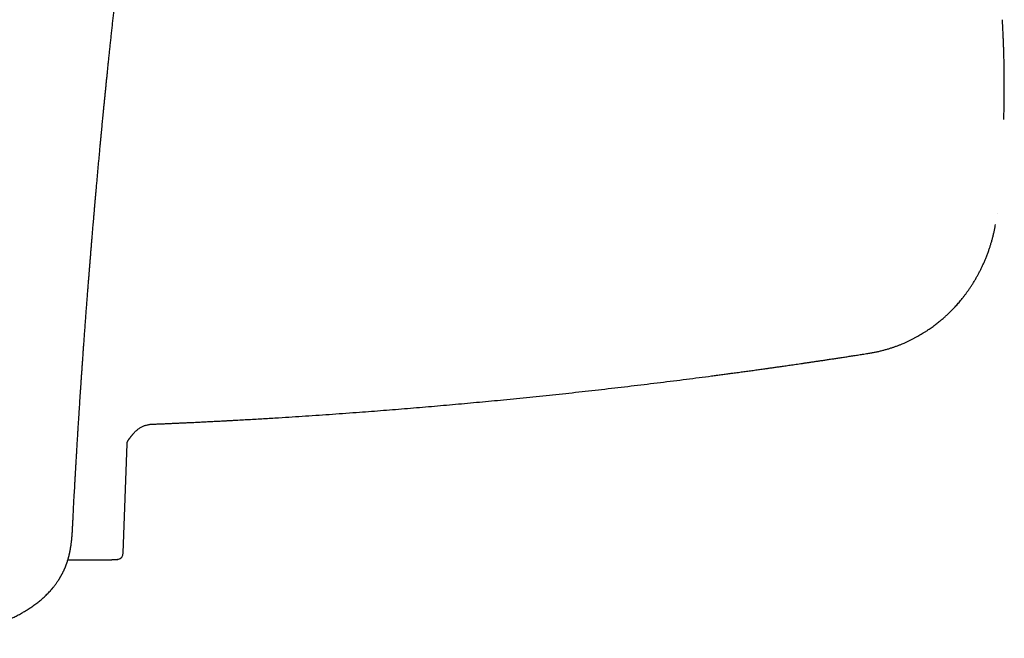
# Model space of a CAD drawing. Header units: millimetres. Extents: x 8 to 749, y 12 to 447.
# Tile 17 of 29: x 400 to 485, y 344 to 397. Entities that reach past the tile are written whole.
import ezdxf

# ---------------------------------------------------------------- set-up
doc = ezdxf.new("R2010")
doc.units = ezdxf.units.MM

msp = doc.modelspace()

# ---------------------------------------------------------------- linework, layer by layer
at = {"color": 7, "linetype": 'Continuous', "lineweight": 30}
for p, q in [((409.267, 350.965), (409.598, 360.309)), ((408.668, 350.387), (408.302, 350.387))]:
    msp.add_line(p, q, dxfattribs=at)
at = {"color": 7, "linetype": 'Continuous', "lineweight": 30, "flags": 128}
msp.add_lwpolyline([(484.074, 380.009), (484.075, 380.009), (484.073, 380.009), (484.068, 380.009), (484.068, 380.009)], dxfattribs=at)
at = {"color": 7, "linetype": 'Continuous', "lineweight": 30}
msp.add_arc((408.668, 350.987), 0.6, 284.43552, 357.98261, dxfattribs=at)
for points, knots in [([(389.607, 343.666), (389.615, 343.666), (389.747, 343.667), (390.001, 343.668), (390.367, 343.671), (390.723, 343.676), (391.07, 343.682), (391.408, 343.69), (391.738, 343.7), (392.063, 343.713), (392.383, 343.729), (392.698, 343.748), (393.004, 343.769), (393.303, 343.793), (393.594, 343.82), (393.878, 343.849), (394.153, 343.88), (394.42, 343.914), (394.68, 343.949), (394.932, 343.987), (395.175, 344.026), (395.411, 344.066), (395.638, 344.108), (395.865, 344.152), (396.09, 344.198), (396.313, 344.247), (396.526, 344.295), (396.73, 344.345), (396.925, 344.394), (397.111, 344.443), (397.289, 344.492), (397.457, 344.54), (397.615, 344.587), (397.765, 344.632), (397.904, 344.676), (398.035, 344.719), (398.158, 344.76), (398.273, 344.799), (398.38, 344.836), (398.477, 344.871), (398.565, 344.903), (398.642, 344.932), (398.705, 344.956), (398.756, 344.975), (398.795, 344.99), (398.829, 345.003), (398.857, 345.014), (398.88, 345.023), (398.898, 345.03), (398.911, 345.035), (398.922, 345.039), (398.935, 345.045), (398.952, 345.051), (398.976, 345.061), (399.006, 345.073), (399.044, 345.088), (399.088, 345.106), (399.141, 345.128), (399.201, 345.153), (399.267, 345.181), (399.337, 345.211), (399.408, 345.242), (399.48, 345.274), (399.569, 345.314), (399.676, 345.362), (399.799, 345.42), (399.942, 345.489), (400.104, 345.57), (400.287, 345.664), (400.475, 345.766), (400.655, 345.867), (400.827, 345.967), (400.986, 346.063), (401.144, 346.162), (401.296, 346.261), (401.456, 346.369), (401.622, 346.486), (401.793, 346.612), (401.953, 346.734), (402.101, 346.853), (402.238, 346.967), (402.367, 347.079), (402.487, 347.187), (402.611, 347.303), (402.74, 347.429), (402.877, 347.568), (402.979, 347.679), (403.052, 347.759), (403.093, 347.805), (403.13, 347.848), (403.161, 347.884), (403.182, 347.909), (403.194, 347.923), (403.201, 347.932), (403.211, 347.942), (403.224, 347.958), (403.241, 347.978), (403.262, 348.004), (403.299, 348.05), (403.351, 348.114), (403.419, 348.203), (403.489, 348.295), (403.558, 348.391), (403.62, 348.479), (403.675, 348.561), (403.724, 348.635), (403.766, 348.7), (403.801, 348.756), (403.83, 348.804), (403.855, 348.845), (403.876, 348.881), (403.893, 348.909), (403.906, 348.932), (403.919, 348.953), (403.932, 348.977), (403.949, 349.006), (403.967, 349.038), (403.985, 349.072), (404.004, 349.107), (404.026, 349.147), (404.051, 349.194), (404.079, 349.249), (404.109, 349.308), (404.142, 349.375), (404.174, 349.442), (404.205, 349.509), (404.234, 349.574), (404.263, 349.639), (404.29, 349.702), (404.314, 349.76), (404.335, 349.813), (404.353, 349.858), (404.367, 349.894), (404.377, 349.921), (404.386, 349.945), (404.396, 349.971), (404.409, 350.005), (404.424, 350.048), (404.452, 350.126), (404.49, 350.24), (404.528, 350.361), (404.557, 350.459), (404.577, 350.529), (404.596, 350.598), (404.614, 350.666), (404.631, 350.732), (404.646, 350.797), (404.661, 350.859), (404.673, 350.912), (404.683, 350.955), (404.689, 350.986), (404.695, 351.014), (404.701, 351.043), (404.708, 351.077), (404.716, 351.116), (404.725, 351.16), (404.734, 351.206), (404.743, 351.253), (404.751, 351.301), (404.76, 351.349), (404.774, 351.435), (404.794, 351.557), (404.816, 351.713), (404.833, 351.844), (404.845, 351.95), (404.854, 352.032), (404.862, 352.11), (404.869, 352.181), (404.875, 352.246), (404.881, 352.305), (404.885, 352.357), (404.889, 352.404), (404.892, 352.443), (404.894, 352.475), (404.896, 352.499), (404.898, 352.521), (404.9, 352.544), (404.902, 352.571), (404.904, 352.605), (404.907, 352.645), (404.91, 352.694), (404.914, 352.75), (404.919, 352.841), (404.927, 352.969), (404.936, 353.132), (404.944, 353.301), (404.952, 353.473), (404.961, 353.65), (404.97, 353.833), (404.98, 354.022), (404.989, 354.216), (405, 354.415), (405.026, 354.921), (405.063, 355.622), (405.1, 356.29), (405.118, 356.622), (405.124, 356.725), (405.13, 356.826), (405.135, 356.923), (405.14, 357.014), (405.145, 357.098), (405.149, 357.175), (405.153, 357.245), (405.157, 357.309), (405.16, 357.366), (405.163, 357.416), (405.165, 357.46), (405.167, 357.5), (405.169, 357.533), (405.171, 357.561), (405.173, 357.595), (405.175, 357.639), (405.178, 357.696), (405.182, 357.761), (405.186, 357.834), (405.191, 357.915), (405.196, 358.003), (405.201, 358.095), (405.207, 358.19), (405.212, 358.286), (405.218, 358.384), (405.229, 358.571), (405.245, 358.852), (405.267, 359.228), (405.29, 359.614), (405.314, 360.009), (405.338, 360.413), (405.363, 360.827), (405.385, 361.168), (405.401, 361.436), (405.413, 361.627), (405.425, 361.819), (405.437, 362.014), (405.45, 362.212), (405.463, 362.415), (405.476, 362.631), (405.491, 362.861), (405.507, 363.106), (405.523, 363.359), (405.54, 363.619), (405.558, 363.888), (405.576, 364.166), (405.595, 364.453), (405.614, 364.747), (405.635, 365.05), (405.655, 365.36), (405.677, 365.678), (405.699, 366.004), (405.722, 366.344), (405.747, 366.697), (405.772, 367.064), (405.799, 367.439), (405.826, 367.823), (405.854, 368.216), (405.882, 368.617), (405.912, 369.027), (405.942, 369.446), (405.973, 369.873), (406.005, 370.309), (406.038, 370.753), (406.066, 371.12), (406.087, 371.406), (406.103, 371.61), (406.118, 371.815), (406.134, 372.021), (406.15, 372.227), (406.166, 372.439), (406.183, 372.657), (406.2, 372.879), (406.216, 373.093), (406.233, 373.304), (406.249, 373.512), (406.265, 373.715), (406.28, 373.91), (406.294, 374.094), (406.308, 374.27), (406.321, 374.433), (406.333, 374.584), (406.344, 374.724), (406.355, 374.855), (406.364, 374.978), (406.373, 375.092), (406.382, 375.199), (406.39, 375.296), (406.397, 375.386), (406.403, 375.467), (406.409, 375.539), (406.414, 375.603), (406.419, 375.658), (406.423, 375.705), (406.426, 375.743), (406.428, 375.775), (406.431, 375.805), (406.434, 375.84), (406.437, 375.88), (406.44, 375.924), (406.445, 375.977), (406.45, 376.039), (406.455, 376.11), (406.462, 376.188), (406.471, 376.296), (406.482, 376.434), (406.496, 376.603), (406.51, 376.782), (406.525, 376.966), (406.541, 377.156), (406.557, 377.351), (406.574, 377.555), (406.591, 377.766), (406.61, 377.986), (406.629, 378.214), (406.649, 378.45), (406.67, 378.699), (406.692, 378.96), (406.715, 379.234), (406.739, 379.516), (406.764, 379.808), (406.79, 380.109), (406.817, 380.419), (406.844, 380.735), (406.872, 381.054), (406.9, 381.371), (406.927, 381.684), (406.954, 381.993), (406.987, 382.356), (407.024, 382.769), (407.065, 383.233), (407.106, 383.683), (407.146, 384.12), (407.185, 384.545), (407.223, 384.96), (407.261, 385.367), (407.298, 385.765), (407.334, 386.155), (407.368, 386.509), (407.398, 386.829), (407.425, 387.116), (407.452, 387.398), (407.479, 387.675), (407.505, 387.946), (407.531, 388.211), (407.557, 388.485), (407.585, 388.77), (407.615, 389.072), (407.645, 389.383), (407.677, 389.702), (407.709, 390.029), (407.742, 390.364), (407.777, 390.707), (407.813, 391.065), (407.85, 391.437), (407.89, 391.823), (407.93, 392.218), (407.972, 392.623), (408.015, 393.036), (408.059, 393.459), (408.104, 393.891), (408.151, 394.331), (408.199, 394.781), (408.248, 395.239), (408.299, 395.707), (408.35, 396.175), (408.402, 396.641), (408.453, 397.107), (408.506, 397.581), (408.561, 398.063), (408.609, 398.482), (408.649, 398.833), (408.681, 399.111), (408.712, 399.38), (408.742, 399.639), (408.772, 399.89), (408.8, 400.133), (408.827, 400.36), (408.852, 400.573), (408.876, 400.771), (408.898, 400.962), (408.92, 401.146), (408.942, 401.323), (408.962, 401.493), (408.982, 401.657), (409.001, 401.815), (409.019, 401.965), (409.037, 402.107), (409.053, 402.241), (409.069, 402.368), (409.084, 402.49), (409.098, 402.608), (409.112, 402.72), (409.125, 402.822), (409.136, 402.915), (409.147, 402.997), (409.155, 403.069), (409.163, 403.13), (409.169, 403.176), (409.173, 403.208), (409.175, 403.228), (409.178, 403.247), (409.18, 403.267), (409.183, 403.291), (409.187, 403.322), (409.192, 403.361), (409.198, 403.407), (409.204, 403.458), (409.211, 403.515), (409.219, 403.576), (409.227, 403.641), (409.237, 403.72), (409.249, 403.814), (409.263, 403.926), (409.279, 404.045), (409.294, 404.162), (409.308, 404.276), (409.322, 404.386), (409.337, 404.502), (409.353, 404.626), (409.37, 404.758), (409.389, 404.899), (409.408, 405.047), (409.429, 405.203), (409.45, 405.366), (409.473, 405.537), (409.49, 405.669), (409.502, 405.758), (409.508, 405.8), (409.513, 405.837), (409.517, 405.867), (409.52, 405.889), (409.522, 405.905), (409.523, 405.915), (409.525, 405.926), (409.526, 405.937), (409.529, 405.957), (409.533, 405.988), (409.539, 406.033), (409.546, 406.085), (409.56, 406.188), (409.58, 406.338), (409.603, 406.501), (409.62, 406.631), (409.634, 406.728), (409.647, 406.826), (409.658, 406.905), (409.666, 406.961), (409.67, 406.994), (409.674, 407.02), (409.677, 407.039), (409.678, 407.053), (409.68, 407.064), (409.682, 407.078), (409.685, 407.099), (409.689, 407.13), (409.695, 407.172), (409.702, 407.222), (409.71, 407.279), (409.718, 407.338), (409.728, 407.406), (409.738, 407.481), (409.75, 407.563), (409.76, 407.638), (409.77, 407.71), (409.78, 407.78), (409.788, 407.837), (409.795, 407.883), (409.8, 407.918), (409.805, 407.952), (409.81, 407.986), (409.814, 408.017), (409.818, 408.043), (409.821, 408.064), (409.823, 408.08), (409.825, 408.095), (409.828, 408.114), (409.831, 408.139), (409.836, 408.171), (409.842, 408.211), (409.848, 408.258), (409.859, 408.333), (409.873, 408.431), (409.89, 408.551), (409.904, 408.648), (409.915, 408.724), (409.923, 408.777), (409.93, 408.823), (409.936, 408.863), (409.941, 408.902), (409.947, 408.944), (409.955, 408.995), (409.963, 409.052), (409.972, 409.115), (409.982, 409.179), (409.991, 409.244), (410.001, 409.309), (410.011, 409.375), (410.02, 409.441), (410.03, 409.506), (410.039, 409.569), (410.047, 409.622), (410.053, 409.663), (410.057, 409.69), (410.06, 409.71), (410.063, 409.727), (410.065, 409.744), (410.069, 409.768), (410.073, 409.798), (410.079, 409.836), (410.085, 409.881), (410.093, 409.93), (410.101, 409.983), (410.109, 410.04), (410.118, 410.099), (410.126, 410.15), (410.132, 410.193), (410.137, 410.226), (410.142, 410.259), (410.147, 410.288), (410.15, 410.312), (410.153, 410.331), (410.156, 410.349), (410.159, 410.371), (410.164, 410.401), (410.169, 410.438), (410.177, 410.488), (410.186, 410.547), (410.196, 410.612), (410.205, 410.671), (410.213, 410.723), (410.22, 410.77), (410.227, 410.811), (410.232, 410.847), (410.237, 410.878), (410.242, 410.909), (410.247, 410.944), (410.255, 410.997), (410.266, 411.064), (410.278, 411.142), (410.29, 411.216), (410.3, 411.28), (410.309, 411.337), (410.317, 411.39), (410.326, 411.446), (410.336, 411.508), (410.347, 411.574), (410.358, 411.64), (410.368, 411.703), (410.378, 411.766), (410.389, 411.833), (410.399, 411.891), (410.407, 411.938), (410.412, 411.971), (410.417, 412.002), (410.422, 412.029), (410.427, 412.057), (410.432, 412.091), (410.44, 412.134), (410.448, 412.181), (410.456, 412.228), (410.462, 412.266), (410.468, 412.297), (410.472, 412.324), (410.477, 412.353), (410.483, 412.386), (410.489, 412.422), (410.496, 412.459), (410.503, 412.499), (410.511, 412.543), (410.519, 412.588), (410.527, 412.631), (410.534, 412.672), (410.541, 412.708), (410.546, 412.74), (410.552, 412.772), (410.559, 412.81), (410.567, 412.854), (410.578, 412.91), (410.591, 412.978), (410.606, 413.058), (410.622, 413.145), (410.641, 413.242), (410.661, 413.342), (410.681, 413.442), (410.7, 413.538), (410.717, 413.619), (410.731, 413.684), (410.74, 413.728), (410.749, 413.77), (410.758, 413.811), (410.765, 413.845), (410.772, 413.875), (410.777, 413.9), (410.782, 413.923), (410.786, 413.942), (410.79, 413.957), (410.793, 413.971), (410.796, 413.988), (410.801, 414.008), (410.806, 414.031), (410.811, 414.053), (410.816, 414.073), (410.819, 414.09), (410.823, 414.107), (410.828, 414.127), (410.834, 414.153), (410.84, 414.181), (410.847, 414.21), (410.854, 414.241), (410.861, 414.27), (410.869, 414.303), (410.877, 414.336), (410.886, 414.371), (410.894, 414.404), (410.902, 414.439), (410.91, 414.471), (410.917, 414.498), (410.922, 414.519), (410.926, 414.535), (410.93, 414.55), (410.933, 414.563), (410.936, 414.574), (410.939, 414.587), (410.943, 414.599), (410.946, 414.611), (410.948, 414.621), (410.952, 414.633), (410.955, 414.647), (410.959, 414.661), (410.962, 414.674), (410.966, 414.688), (410.97, 414.704), (410.975, 414.721), (410.979, 414.737), (410.985, 414.756), (410.99, 414.775), (410.995, 414.794), (410.999, 414.809), (411.003, 414.822), (411.006, 414.831), (411.009, 414.842), (411.012, 414.852), (411.015, 414.862), (411.017, 414.87), (411.021, 414.882), (411.024, 414.895), (411.028, 414.907), (411.031, 414.916), (411.033, 414.923), (411.034, 414.927), (411.035, 414.929), (411.035, 414.929), (411.035, 414.929)], [0, 0, 0, 0, 0.000239, 0.004186, 0.008055, 0.011845, 0.015491, 0.019062, 0.022557, 0.025976, 0.029386, 0.032717, 0.035969, 0.039141, 0.042233, 0.045247, 0.04818, 0.051034, 0.053808, 0.056502, 0.059116, 0.06165, 0.064104, 0.066477, 0.068996, 0.071417, 0.073742, 0.07597, 0.078102, 0.080161, 0.082122, 0.083984, 0.085746, 0.08741, 0.088974, 0.090439, 0.091804, 0.093127, 0.094341, 0.095446, 0.096441, 0.097327, 0.098104, 0.098615, 0.099064, 0.099451, 0.099778, 0.100042, 0.100245, 0.100387, 0.100496, 0.100637, 0.10083, 0.101101, 0.101453, 0.101886, 0.102399, 0.102994, 0.103711, 0.104499, 0.105311, 0.106144, 0.106998, 0.107873, 0.109292, 0.110764, 0.112288, 0.114412, 0.116631, 0.118945, 0.121354, 0.123351, 0.125407, 0.127445, 0.129425, 0.131348, 0.133778, 0.136109, 0.13834, 0.140413, 0.142392, 0.144277, 0.146068, 0.147767, 0.14995, 0.152128, 0.154302, 0.155031, 0.155757, 0.156407, 0.156947, 0.157377, 0.157489, 0.157593, 0.157745, 0.157972, 0.158274, 0.15865, 0.159091, 0.160295, 0.161439, 0.162892, 0.164236, 0.16547, 0.166596, 0.167612, 0.16852, 0.169253, 0.169899, 0.170458, 0.17093, 0.171315, 0.171614, 0.171842, 0.172159, 0.17256, 0.172993, 0.173438, 0.173895, 0.174364, 0.175042, 0.175744, 0.176498, 0.177358, 0.178326, 0.179105, 0.179942, 0.180838, 0.181582, 0.182354, 0.183043, 0.183601, 0.184049, 0.184387, 0.184642, 0.184932, 0.185387, 0.185926, 0.186544, 0.188305, 0.190171, 0.191038, 0.191913, 0.192768, 0.193601, 0.194414, 0.195206, 0.195977, 0.196695, 0.197147, 0.197533, 0.197854, 0.19816, 0.198575, 0.199107, 0.199606, 0.200176, 0.200766, 0.20135, 0.201928, 0.202498, 0.204481, 0.206379, 0.208191, 0.209236, 0.210246, 0.211186, 0.212053, 0.212846, 0.213554, 0.214191, 0.214757, 0.215253, 0.215615, 0.215911, 0.216149, 0.21642, 0.216747, 0.21713, 0.217652, 0.21825, 0.218926, 0.219679, 0.22161, 0.223617, 0.225701, 0.227804, 0.22998, 0.232228, 0.234548, 0.236941, 0.239406, 0.241908, 0.255614, 0.265329, 0.266598, 0.267866, 0.269131, 0.270335, 0.271455, 0.27249, 0.273442, 0.274309, 0.275092, 0.27579, 0.276404, 0.276934, 0.277451, 0.277851, 0.27816, 0.2785, 0.279098, 0.279796, 0.280596, 0.281496, 0.282497, 0.283599, 0.28473, 0.285911, 0.2871, 0.288298, 0.289504, 0.294026, 0.298663, 0.303415, 0.30828, 0.31326, 0.318354, 0.323562, 0.325889, 0.328239, 0.330611, 0.333005, 0.335429, 0.337926, 0.3405, 0.343422, 0.346438, 0.349548, 0.352753, 0.356052, 0.359489, 0.363022, 0.366652, 0.370378, 0.374201, 0.378121, 0.382138, 0.386252, 0.390665, 0.395184, 0.399809, 0.404541, 0.409379, 0.414323, 0.419373, 0.42453, 0.429792, 0.435161, 0.440636, 0.446217, 0.448706, 0.451216, 0.453747, 0.456298, 0.458848, 0.46133, 0.464165, 0.466899, 0.469535, 0.472071, 0.474697, 0.477208, 0.479602, 0.481881, 0.484044, 0.48609, 0.487913, 0.489634, 0.491251, 0.492765, 0.494175, 0.495483, 0.496687, 0.497789, 0.498787, 0.499682, 0.500461, 0.50114, 0.50172, 0.5022, 0.502537, 0.502905, 0.503333, 0.503822, 0.504371, 0.50498, 0.505775, 0.506654, 0.507617, 0.508662, 0.510637, 0.512724, 0.514921, 0.517229, 0.519534, 0.521941, 0.524448, 0.527056, 0.529765, 0.532575, 0.535486, 0.538498, 0.541761, 0.545136, 0.548621, 0.552216, 0.555923, 0.55974, 0.563668, 0.56762, 0.571525, 0.575385, 0.579198, 0.582965, 0.588791, 0.594502, 0.6001, 0.605441, 0.610675, 0.6158, 0.620816, 0.625724, 0.630524, 0.635215, 0.638825, 0.642367, 0.645843, 0.649252, 0.652594, 0.655869, 0.659081, 0.662706, 0.666433, 0.670262, 0.674193, 0.678226, 0.68236, 0.686597, 0.690935, 0.69559, 0.700356, 0.705234, 0.710224, 0.715326, 0.72054, 0.725865, 0.731302, 0.736852, 0.742513, 0.748286, 0.754171, 0.759822, 0.765572, 0.771422, 0.777371, 0.78342, 0.786957, 0.790385, 0.793703, 0.796913, 0.800013, 0.803005, 0.805887, 0.808433, 0.810887, 0.81325, 0.815521, 0.8177, 0.819787, 0.821834, 0.823785, 0.825639, 0.827396, 0.829056, 0.83062, 0.832088, 0.83359, 0.834976, 0.836244, 0.837396, 0.838431, 0.839291, 0.840049, 0.840706, 0.84098, 0.841232, 0.84146, 0.841684, 0.841969, 0.842366, 0.842846, 0.84341, 0.844058, 0.844766, 0.84552, 0.846321, 0.847169, 0.848458, 0.849842, 0.85132, 0.852893, 0.854196, 0.855556, 0.856994, 0.858523, 0.860177, 0.861926, 0.863769, 0.865708, 0.867741, 0.869869, 0.872091, 0.872652, 0.873195, 0.873657, 0.874034, 0.874325, 0.874495, 0.874614, 0.874732, 0.874874, 0.875038, 0.875488, 0.876051, 0.876726, 0.87743, 0.879912, 0.882345, 0.883559, 0.884781, 0.886011, 0.887245, 0.887731, 0.888137, 0.888464, 0.888712, 0.888852, 0.888976, 0.889148, 0.889369, 0.889786, 0.890309, 0.89094, 0.891676, 0.892433, 0.893162, 0.894252, 0.895272, 0.896224, 0.897107, 0.897968, 0.898853, 0.899279, 0.89971, 0.900147, 0.900587, 0.900978, 0.901316, 0.901575, 0.901754, 0.901927, 0.902161, 0.902454, 0.902876, 0.903381, 0.903968, 0.90463, 0.906197, 0.907698, 0.909135, 0.909888, 0.910564, 0.911144, 0.911629, 0.912076, 0.912606, 0.91322, 0.913987, 0.914782, 0.915589, 0.916409, 0.917241, 0.918079, 0.918907, 0.919723, 0.920527, 0.921313, 0.921747, 0.922084, 0.922325, 0.922499, 0.922715, 0.922987, 0.92339, 0.923873, 0.924438, 0.925071, 0.925745, 0.926458, 0.927211, 0.928002, 0.928414, 0.928837, 0.929263, 0.929636, 0.929942, 0.930179, 0.930356, 0.930642, 0.931018, 0.931484, 0.93204, 0.932935, 0.933755, 0.934499, 0.935167, 0.935759, 0.936286, 0.936732, 0.937127, 0.937483, 0.937921, 0.938473, 0.939504, 0.940509, 0.941467, 0.942337, 0.942979, 0.943661, 0.944386, 0.94514, 0.946067, 0.94695, 0.947732, 0.948532, 0.949416, 0.950346, 0.950816, 0.951279, 0.951681, 0.952015, 0.952355, 0.952803, 0.953354, 0.954078, 0.954695, 0.955206, 0.95561, 0.955939, 0.95632, 0.956763, 0.957278, 0.957755, 0.958298, 0.958903, 0.959519, 0.960139, 0.960702, 0.961192, 0.961619, 0.962011, 0.96255, 0.96319, 0.963831, 0.964906, 0.966042, 0.967196, 0.96861, 0.970212, 0.971561, 0.972959, 0.974475, 0.975196, 0.975881, 0.976488, 0.977114, 0.977758, 0.978128, 0.978514, 0.978896, 0.979212, 0.97941, 0.979597, 0.979861, 0.980205, 0.980589, 0.980945, 0.98127, 0.981539, 0.981752, 0.982095, 0.982548, 0.982992, 0.983499, 0.984, 0.984526, 0.985005, 0.985667, 0.986217, 0.986869, 0.987431, 0.988081, 0.988639, 0.988912, 0.989246, 0.989548, 0.989785, 0.989984, 0.99023, 0.990508, 0.990731, 0.990911, 0.991131, 0.991446, 0.991751, 0.991995, 0.99223, 0.99268, 0.993001, 0.993331, 0.993772, 0.994276, 0.994667, 0.995156, 0.995423, 0.995647, 0.995932, 0.996279, 0.996547, 0.996796, 0.997099, 0.997683, 0.998175, 0.99865, 0.999044, 0.999469, 0.999863, 1, 1, 1, 1]), ([(484.637, 388.052), (484.638, 388.059), (484.64, 388.134), (484.644, 388.277), (484.649, 388.483), (484.654, 388.692), (484.659, 388.907), (484.663, 389.128), (484.667, 389.374), (484.671, 389.647), (484.674, 389.947), (484.677, 390.257), (484.679, 390.576), (484.679, 390.905), (484.679, 391.243), (484.677, 391.565), (484.675, 391.87), (484.671, 392.156), (484.667, 392.445), (484.662, 392.734), (484.657, 393.019), (484.65, 393.298), (484.643, 393.599), (484.633, 393.921), (484.622, 394.263), (484.611, 394.594), (484.598, 394.914), (484.585, 395.224), (484.572, 395.509), (484.56, 395.768), (484.55, 395.959), (484.543, 396.097), (484.538, 396.186), (484.534, 396.27), (484.53, 396.351), (484.526, 396.428), (484.522, 396.499), (484.52, 396.543), (484.519, 396.563)], [0, 0, 0, 0, 0.002418, 0.026536, 0.050426, 0.074952, 0.100208, 0.126193, 0.152907, 0.187036, 0.222286, 0.258658, 0.296151, 0.334766, 0.374503, 0.415363, 0.448255, 0.481842, 0.516114, 0.550246, 0.583677, 0.616405, 0.648432, 0.689811, 0.729956, 0.768869, 0.806549, 0.842996, 0.87821, 0.906837, 0.934593, 0.945259, 0.955788, 0.96579, 0.974978, 0.984433, 0.992842, 1, 1, 1, 1]), ([(473.096, 368.047), (473.2, 368.065), (473.406, 368.098), (473.71, 368.159), (474.007, 368.225), (474.296, 368.297), (474.577, 368.374), (474.845, 368.454), (475.101, 368.537), (475.344, 368.622), (475.581, 368.71), (475.812, 368.8), (476.043, 368.896), (476.276, 368.998), (476.51, 369.107), (476.735, 369.217), (476.952, 369.328), (477.162, 369.44), (477.363, 369.553), (477.557, 369.666), (477.752, 369.784), (477.947, 369.907), (478.141, 370.035), (478.326, 370.161), (478.502, 370.285), (478.669, 370.407), (478.825, 370.525), (478.973, 370.64), (479.113, 370.752), (479.246, 370.862), (479.372, 370.968), (479.491, 371.071), (479.602, 371.17), (479.709, 371.267), (479.815, 371.365), (479.924, 371.469), (480.038, 371.579), (480.156, 371.697), (480.279, 371.823), (480.406, 371.956), (480.537, 372.098), (480.671, 372.247), (480.807, 372.404), (480.945, 372.568), (481.086, 372.74), (481.23, 372.923), (481.376, 373.116), (481.525, 373.32), (481.675, 373.533), (481.826, 373.757), (481.976, 373.99), (482.126, 374.234), (482.27, 374.479), (482.407, 374.724), (482.538, 374.968), (482.667, 375.221), (482.793, 375.482), (482.916, 375.75), (483.036, 376.026), (483.151, 376.308), (483.263, 376.599), (483.364, 376.883), (483.457, 377.159), (483.54, 377.426), (483.62, 377.699), (483.696, 377.979), (483.767, 378.264), (483.832, 378.55), (483.887, 378.818), (483.918, 378.99), (483.932, 379.068)], [0, 0, 0, 0, 0.019186, 0.037987, 0.056409, 0.074452, 0.092122, 0.109421, 0.125393, 0.141039, 0.15636, 0.171358, 0.186033, 0.202032, 0.217632, 0.232834, 0.247639, 0.262048, 0.276062, 0.289681, 0.302906, 0.317506, 0.331595, 0.345174, 0.358242, 0.370801, 0.38264, 0.393987, 0.404844, 0.415211, 0.425284, 0.434847, 0.4439, 0.452443, 0.461035, 0.47015, 0.479787, 0.489925, 0.500584, 0.511763, 0.523463, 0.535684, 0.548189, 0.561191, 0.574689, 0.588682, 0.603473, 0.61878, 0.634603, 0.650943, 0.667799, 0.685172, 0.703062, 0.719437, 0.736222, 0.753419, 0.771027, 0.789046, 0.807145, 0.825642, 0.844538, 0.863832, 0.880517, 0.897489, 0.91475, 0.932299, 0.950138, 0.968268, 0.985628, 1, 1, 1, 1]), ([(411.706, 361.976), (411.709, 361.977), (411.837, 361.982), (412.085, 361.992), (412.449, 362.008), (412.803, 362.023), (413.147, 362.038), (413.48, 362.053), (413.802, 362.068), (414.116, 362.082), (414.423, 362.096), (414.724, 362.11), (415.018, 362.124), (415.303, 362.138), (415.579, 362.151), (415.846, 362.164), (416.105, 362.177), (416.354, 362.19), (416.595, 362.202), (416.826, 362.214), (417.049, 362.225), (417.263, 362.236), (417.468, 362.247), (417.665, 362.257), (417.847, 362.267), (418.017, 362.276), (418.174, 362.284), (418.326, 362.292), (418.476, 362.3), (418.627, 362.308), (418.933, 362.325), (419.397, 362.351), (420.02, 362.386), (420.649, 362.422), (421.285, 362.459), (421.926, 362.498), (423.124, 362.571), (424.877, 362.683), (427.182, 362.84), (429.405, 363.001), (431.544, 363.164), (433.601, 363.329), (435.657, 363.502), (437.712, 363.683), (439.766, 363.872), (441.882, 364.074), (444.06, 364.291), (446.298, 364.524), (448.536, 364.766), (450.773, 365.017), (453.008, 365.278), (455.242, 365.548), (457.45, 365.824), (459.054, 366.031), (460.055, 366.163), (460.477, 366.219), (460.897, 366.275), (461.337, 366.334), (461.794, 366.395), (462.267, 366.46), (462.73, 366.523), (463.182, 366.585), (463.624, 366.646), (463.96, 366.693), (464.194, 366.726), (464.335, 366.746), (464.482, 366.766), (464.638, 366.788), (464.802, 366.811), (464.97, 366.835), (465.142, 366.859), (465.319, 366.885), (465.502, 366.911), (465.693, 366.938), (465.899, 366.967), (466.12, 366.999), (466.358, 367.033), (466.605, 367.069), (466.861, 367.106), (467.126, 367.144), (467.399, 367.184), (467.681, 367.226), (467.973, 367.268), (468.273, 367.313), (468.581, 367.358), (468.899, 367.405), (469.226, 367.454), (469.561, 367.505), (469.906, 367.556), (470.259, 367.61), (470.627, 367.666), (471.01, 367.724), (471.408, 367.785), (471.817, 367.848), (472.235, 367.913), (472.662, 367.979), (472.95, 368.025), (473.096, 368.047)], [0, 0, 0, 0, 0.00017, 0.006206, 0.012098, 0.017847, 0.023452, 0.028818, 0.034045, 0.039135, 0.044086, 0.048996, 0.053762, 0.058384, 0.062862, 0.067196, 0.071387, 0.075434, 0.079337, 0.083096, 0.086711, 0.090183, 0.093511, 0.096695, 0.099735, 0.102396, 0.104936, 0.107378, 0.109816, 0.11226, 0.11471, 0.124718, 0.134828, 0.145042, 0.155358, 0.165777, 0.176259, 0.213696, 0.251132, 0.288569, 0.321994, 0.35542, 0.388845, 0.422271, 0.455696, 0.489121, 0.525585, 0.562049, 0.598512, 0.634976, 0.67144, 0.707903, 0.744367, 0.779586, 0.786505, 0.793423, 0.800311, 0.807085, 0.814992, 0.822729, 0.830296, 0.837692, 0.844918, 0.851973, 0.854159, 0.856444, 0.858859, 0.861407, 0.864085, 0.866895, 0.869664, 0.872551, 0.875554, 0.878673, 0.88191, 0.88566, 0.889556, 0.893596, 0.897783, 0.902115, 0.906592, 0.911215, 0.915984, 0.920898, 0.925957, 0.931162, 0.936513, 0.942009, 0.947651, 0.953438, 0.959371, 0.965743, 0.972275, 0.978966, 0.985817, 0.992829, 1, 1, 1, 1]), ([(410.331, 361.377), (410.363, 361.407), (410.426, 361.466), (410.528, 361.548), (410.633, 361.623), (410.742, 361.692), (410.854, 361.753), (410.97, 361.807), (411.089, 361.855), (411.21, 361.894), (411.334, 361.927), (411.46, 361.951), (411.584, 361.969), (411.666, 361.974), (411.706, 361.976)], [0, 0, 0, 0, 0.085465, 0.170254, 0.254487, 0.338287, 0.421775, 0.505073, 0.588302, 0.671585, 0.755043, 0.838794, 0.922958, 1, 1, 1, 1]), ([(409.74, 360.666), (409.745, 360.672), (409.754, 360.683), (409.766, 360.7), (409.778, 360.716), (409.788, 360.729), (409.796, 360.74), (409.803, 360.749), (409.809, 360.758), (409.816, 360.766), (409.825, 360.779), (409.839, 360.797), (409.86, 360.824), (409.885, 360.858), (409.915, 360.896), (409.944, 360.934), (409.971, 360.968), (409.995, 360.999), (410.021, 361.03), (410.048, 361.064), (410.08, 361.102), (410.117, 361.147), (410.161, 361.197), (410.212, 361.253), (410.269, 361.314), (410.31, 361.356), (410.332, 361.377)], [0, 0, 0, 0, 0.039225, 0.072616, 0.100549, 0.125263, 0.144021, 0.159166, 0.173941, 0.188389, 0.202518, 0.237272, 0.276777, 0.329824, 0.386456, 0.441323, 0.482902, 0.523545, 0.563323, 0.604506, 0.652697, 0.708116, 0.770695, 0.840332, 0.916859, 1, 1, 1, 1]), ([(409.598, 360.308), (409.599, 360.314), (409.599, 360.327), (409.601, 360.344), (409.603, 360.359), (409.604, 360.371), (409.606, 360.381), (409.608, 360.389), (409.609, 360.396), (409.611, 360.405), (409.614, 360.416), (409.617, 360.428), (409.621, 360.44), (409.624, 360.451), (409.628, 360.462), (409.631, 360.47), (409.634, 360.478), (409.637, 360.486), (409.641, 360.496), (409.645, 360.506), (409.65, 360.517), (409.655, 360.528), (409.66, 360.538), (409.665, 360.547), (409.669, 360.555), (409.674, 360.563), (409.678, 360.571), (409.684, 360.581), (409.689, 360.59), (409.694, 360.598), (409.698, 360.604), (409.701, 360.608), (409.704, 360.613), (409.708, 360.619), (409.713, 360.628), (409.721, 360.638), (409.73, 360.651), (409.737, 360.661), (409.741, 360.666)], [0, 0, 0, 0, 0.058085, 0.110538, 0.157396, 0.198178, 0.225462, 0.248565, 0.270039, 0.29587, 0.332593, 0.370635, 0.406129, 0.439076, 0.46941, 0.497105, 0.515014, 0.537117, 0.563542, 0.594289, 0.625493, 0.653515, 0.682456, 0.706975, 0.727069, 0.745626, 0.767977, 0.791674, 0.816707, 0.840498, 0.851205, 0.861119, 0.871446, 0.886613, 0.90704, 0.932736, 0.963716, 1, 1, 1, 1]), ([(404.536, 350.387), (404.547, 350.387), (404.645, 350.387), (404.822, 350.387), (405.043, 350.387), (405.234, 350.387), (405.398, 350.387), (405.559, 350.387), (405.714, 350.387), (405.866, 350.387), (406.013, 350.387), (406.174, 350.387), (406.346, 350.387), (406.527, 350.387), (406.7, 350.387), (406.837, 350.387), (406.944, 350.387), (407.023, 350.387), (407.099, 350.387), (407.173, 350.387), (407.245, 350.387), (407.328, 350.387), (407.42, 350.387), (407.518, 350.387), (407.608, 350.387), (407.689, 350.387), (407.763, 350.387), (407.832, 350.387), (407.896, 350.387), (407.954, 350.387), (408.016, 350.387), (408.08, 350.387), (408.142, 350.387), (408.194, 350.387), (408.236, 350.387), (408.269, 350.387), (408.292, 350.387), (408.299, 350.387), (408.302, 350.387)], [0, 0, 0, 0, 0.0048494, 0.0409884, 0.0771896, 0.1029992, 0.1287732, 0.154518, 0.1802403, 0.2059465, 0.2316434, 0.2573375, 0.2926741, 0.3280351, 0.3634375, 0.3988984, 0.4170453, 0.4351743, 0.4532878, 0.4713879, 0.4894771, 0.5075575, 0.5359573, 0.5643501, 0.5927447, 0.618106, 0.6434823, 0.6688798, 0.6943048, 0.7191065, 0.7431284, 0.779849, 0.8165296, 0.8531892, 0.8898469, 0.9265219, 0.9632332, 1, 1, 1, 1]), ([(408.817, 350.406), (408.793, 350.4), (408.744, 350.389), (408.694, 350.387), (408.668, 350.387)], [0, 0, 0, 0, 0.480099, 1, 1, 1, 1])]:
    msp.add_open_spline(points, degree=3, knots=knots, dxfattribs=at)

doc.saveas('drawing.dxf')
